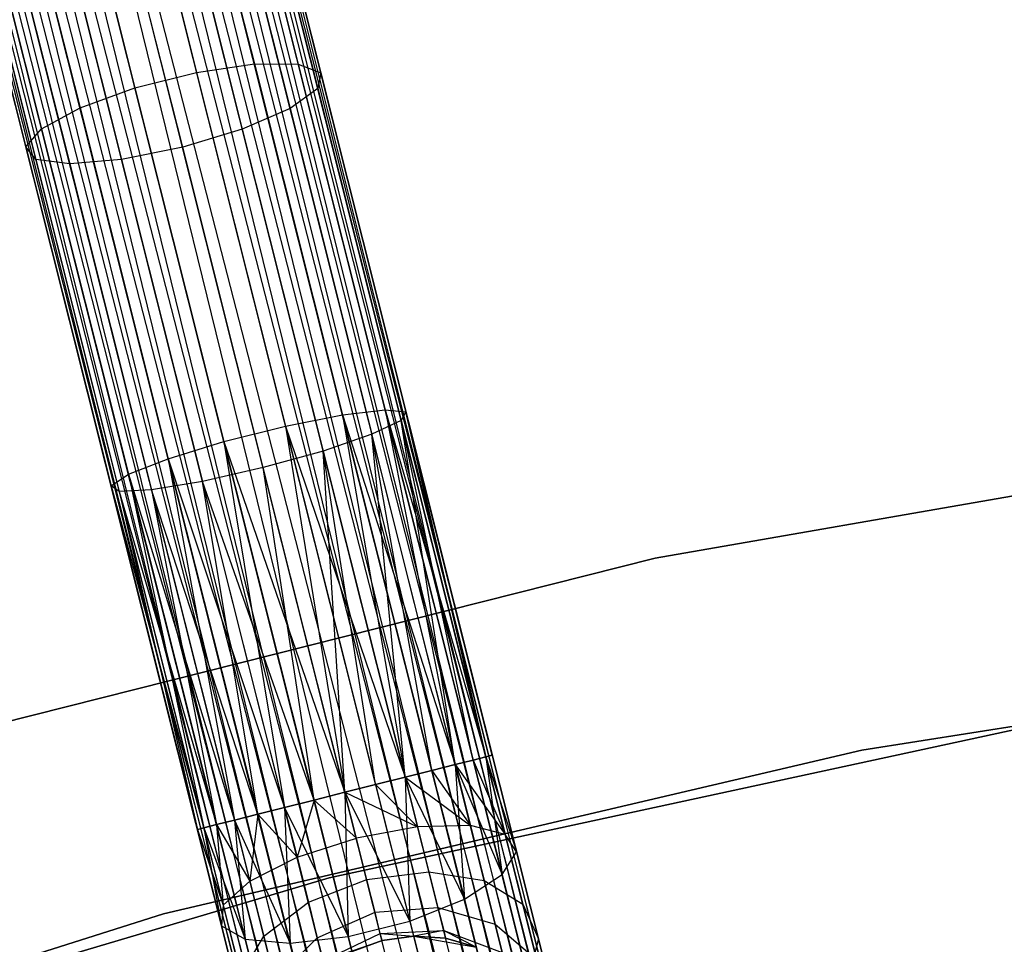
# Model space of a CAD drawing. Extents: x -102 to 102, y -101 to 102.
# Tile 244 of 256: x -17.36 to -10.92, y 59.58 to 65.62. Entities that reach past the tile are written whole.
import ezdxf

# ---------------------------------------------------------------- set-up
doc = ezdxf.new("R2010")
doc.units = 0
doc.header["$LTSCALE"] = 25.4
doc.layers.get('0').update_dxf_attribs({"linetype": 'CONTINUOUS'})

# ---------------------------------------------------------------- blocks, each defined once
blk = doc.blocks.new('NL2500011659_STL')
at = {"color": 0}
for p, q in [((-18.7062, 78.4448, -7.3955), (-9.5884, 42.1928, -7.6045)), ((-9.5884, 42.1928, -7.3955), (-18.7062, 78.4448, -7.3955)), ((-18.7062, 78.4448, -7.3955), (-9.5884, 42.1928, -7.6045)), ((-9.6306, 42.1822, -7.191), (-18.7062, 78.4448, -7.3955)), ((-9.6306, 42.1822, -7.191), (-18.7062, 78.4448, -7.3955)), ((-9.5884, 42.1928, -7.3955), (-18.7062, 78.4448, -7.3955)), ((-18.95, 78.3835, -8.1691), (-9.9829, 42.0936, -8.309)), ((-9.7131, 42.1615, -8), (-18.95, 78.3835, -8.1691)), ((-9.7131, 42.1615, -8), (-18.95, 78.3835, -8.1691)), ((-9.8322, 42.1315, -8.1691), (-18.95, 78.3835, -8.1691)), ((-9.8322, 42.1315, -8.1691), (-18.95, 78.3835, -8.1691)), ((-18.95, 78.3835, -8.1691), (-9.9829, 42.0936, -8.309)), ((-18.8308, 78.4134, -7), (-9.6306, 42.1822, -7.191)), ((-9.8322, 42.1315, -6.8309), (-18.8308, 78.4134, -7)), ((-9.8322, 42.1315, -6.8309), (-18.8308, 78.4134, -7)), ((-9.7131, 42.1615, -7), (-18.8308, 78.4134, -7)), ((-9.7131, 42.1615, -7), (-18.8308, 78.4134, -7)), ((-18.8308, 78.4134, -7), (-9.6306, 42.1822, -7.191)), ((-18.7483, 78.4342, -7.809), (-9.7131, 42.1615, -8)), ((-9.5884, 42.1928, -7.6045), (-18.7483, 78.4342, -7.809)), ((-9.5884, 42.1928, -7.6045), (-18.7483, 78.4342, -7.809)), ((-9.6306, 42.1822, -7.809), (-18.7483, 78.4342, -7.809)), ((-9.6306, 42.1822, -7.809), (-18.7483, 78.4342, -7.809)), ((-18.7483, 78.4342, -7.809), (-9.7131, 42.1615, -8)), ((-19.1006, 78.3456, -6.691), (-9.8322, 42.1315, -6.8309)), ((-10.1585, 42.0495, -6.5865), (-19.1006, 78.3456, -6.691)), ((-10.1585, 42.0495, -6.5865), (-19.1006, 78.3456, -6.691)), ((-9.9829, 42.0936, -6.691), (-19.1006, 78.3456, -6.691)), ((-9.9829, 42.0936, -6.691), (-19.1006, 78.3456, -6.691)), ((-19.1006, 78.3456, -6.691), (-9.8322, 42.1315, -6.8309)), ((-19.469, 78.2529, -6.5218), (-10.1585, 42.0495, -6.5865)), ((-10.3513, 42.001, -6.5218), (-19.469, 78.2529, -6.5218)), ((-10.3513, 42.001, -6.5218), (-19.469, 78.2529, -6.5218)), ((-19.469, 78.2529, -6.5218), (-10.1585, 42.0495, -6.5865)), ((-19.2762, 78.3014, -8.4135), (-10.3513, 42.001, -8.4782)), ((-9.9829, 42.0936, -8.309), (-19.2762, 78.3014, -8.4135)), ((-9.9829, 42.0936, -8.309), (-19.2762, 78.3014, -8.4135)), ((-10.1585, 42.0495, -8.4135), (-19.2762, 78.3014, -8.4135)), ((-10.1585, 42.0495, -8.4135), (-19.2762, 78.3014, -8.4135)), ((-19.2762, 78.3014, -8.4135), (-10.3513, 42.001, -8.4782)), ((-10.3513, 42.001, -8.4782), (-19.6707, 78.2022, -8.5)), ((-10.5529, 41.9502, -6.5), (-19.6707, 78.2022, -6.5)), ((-10.5529, 41.9502, -6.5), (-19.6707, 78.2022, -6.5)), ((-10.5529, 41.9502, -8.5), (-19.6707, 78.2022, -8.5)), ((-10.3513, 42.001, -8.4782), (-19.6707, 78.2022, -8.5)), ((-10.5529, 41.9502, -8.5), (-19.6707, 78.2022, -8.5)), ((-10.7546, 41.8995, -8.4782), (-19.6707, 78.2022, -8.5)), ((-10.7546, 41.8995, -8.4782), (-19.6707, 78.2022, -8.5)), ((-10.9474, 41.851, -6.5865), (-19.8723, 78.1515, -6.5218)), ((-10.9474, 41.851, -6.5865), (-19.8723, 78.1515, -6.5218)), ((-10.7546, 41.8995, -6.5218), (-19.8723, 78.1515, -6.5218)), ((-10.7546, 41.8995, -6.5218), (-19.8723, 78.1515, -6.5218)), ((-20.2407, 78.0588, -6.691), (-10.9474, 41.851, -6.5865)), ((-11.2736, 41.769, -6.8309), (-20.2407, 78.0588, -6.691)), ((-11.2736, 41.769, -6.8309), (-20.2407, 78.0588, -6.691)), ((-11.123, 41.8069, -6.691), (-20.2407, 78.0588, -6.691)), ((-11.123, 41.8069, -6.691), (-20.2407, 78.0588, -6.691)), ((-20.2407, 78.0588, -6.691), (-10.9474, 41.851, -6.5865)), ((-20.0651, 78.103, -8.4135), (-11.123, 41.8069, -8.309)), ((-10.7546, 41.8995, -8.4782), (-20.0651, 78.103, -8.4135)), ((-10.7546, 41.8995, -8.4782), (-20.0651, 78.103, -8.4135)), ((-10.9474, 41.851, -8.4135), (-20.0651, 78.103, -8.4135)), ((-10.9474, 41.851, -8.4135), (-20.0651, 78.103, -8.4135)), ((-20.0651, 78.103, -8.4135), (-11.123, 41.8069, -8.309)), ((-20.3914, 78.0209, -8.1691), (-11.3928, 41.739, -8)), ((-11.123, 41.8069, -8.309), (-20.3914, 78.0209, -8.1691)), ((-11.123, 41.8069, -8.309), (-20.3914, 78.0209, -8.1691)), ((-11.2736, 41.769, -8.1691), (-20.3914, 78.0209, -8.1691)), ((-11.2736, 41.769, -8.1691), (-20.3914, 78.0209, -8.1691)), ((-20.3914, 78.0209, -8.1691), (-11.3928, 41.739, -8)), ((-11.5174, 41.7077, -7.3955), (-20.6351, 77.9596, -7.3955)), ((-11.5174, 41.7077, -7.6045), (-20.6351, 77.9596, -7.3955)), ((-20.6351, 77.9596, -7.3955), (-11.4753, 41.7183, -7.191)), ((-11.5174, 41.7077, -7.6045), (-20.6351, 77.9596, -7.3955)), ((-11.5174, 41.7077, -7.3955), (-20.6351, 77.9596, -7.3955)), ((-20.6351, 77.9596, -7.3955), (-11.4753, 41.7183, -7.191)), ((-20.593, 77.9702, -7.809), (-11.5174, 41.7077, -7.6045)), ((-11.3928, 41.739, -8), (-20.593, 77.9702, -7.809)), ((-11.3928, 41.739, -8), (-20.593, 77.9702, -7.809)), ((-11.4753, 41.7183, -7.809), (-20.593, 77.9702, -7.809)), ((-11.4753, 41.7183, -7.809), (-20.593, 77.9702, -7.809)), ((-20.593, 77.9702, -7.809), (-11.5174, 41.7077, -7.6045)), ((-20.5105, 77.991, -7), (-11.2736, 41.769, -6.8309)), ((-11.4753, 41.7183, -7.191), (-20.5105, 77.991, -7)), ((-11.4753, 41.7183, -7.191), (-20.5105, 77.991, -7)), ((-11.3928, 41.739, -7), (-20.5105, 77.991, -7)), ((-11.3928, 41.739, -7), (-20.5105, 77.991, -7)), ((-20.5105, 77.991, -7), (-11.2736, 41.769, -6.8309)), ((-16.3892, 67.5649, -307.0731), (-15.8277, 65.3325, -307.7567)), ((-16.3892, 67.5649, -307.0731), (-15.8277, 65.3325, -307.7567)), ((-16.7716, 67.5279, -307.2322), (-16.2056, 65.2774, -307.9213)), ((-16.7716, 67.5279, -307.2322), (-16.2056, 65.2774, -307.9213)), ((-16.0938, 67.531, -306.7825), (-15.5406, 65.3318, -307.4558)), ((-16.0938, 67.531, -306.7825), (-15.5406, 65.3318, -307.4558)), ((-15.9364, 67.4322, -306.4105), (-15.3939, 65.2753, -307.0709)), ((-15.9364, 67.4322, -306.4105), (-15.3939, 65.2753, -307.0709)), ((-17.1749, 67.4265, -307.2322), (-16.6088, 65.176, -307.9213)), ((-17.1749, 67.4265, -307.2322), (-16.6088, 65.176, -307.9213)), ((-17.5293, 67.2782, -307.0731), (-16.9678, 65.0458, -307.7567)), ((-17.5293, 67.2782, -307.0731), (-16.9678, 65.0458, -307.7567)), ((-15.9443, 67.2854, -306.0215), (-15.413, 65.173, -306.6683)), ((-15.9443, 67.2854, -306.0215), (-15.413, 65.173, -306.6683)), ((-17.7735, 67.1086, -306.7825), (-17.2204, 64.9093, -307.4558)), ((-17.7735, 67.1086, -306.7825), (-17.2204, 64.9093, -307.4558)), ((-16.1161, 67.1161, -305.6828), (-15.5945, 65.0423, -306.3177)), ((-16.1161, 67.1161, -305.6828), (-15.5945, 65.0423, -306.3177)), ((-17.8654, 66.947, -306.4105), (-17.3229, 64.7902, -307.0709)), ((-17.8654, 66.947, -306.4105), (-17.3229, 64.7902, -307.0709)), ((-16.4221, 66.9536, -305.4529), (-15.9071, 64.906, -306.0798)), ((-16.4221, 66.9536, -305.4529), (-15.9071, 64.906, -306.0798)), ((-17.789, 66.8215, -306.0215), (-17.2577, 64.709, -306.6683)), ((-17.789, 66.8215, -306.0215), (-17.2577, 64.709, -306.6683)), ((-16.2968, 64.7876, -305.9957), (-16.8094, 66.8259, -305.3716)), ((-16.2968, 64.7876, -305.9957), (-16.8094, 66.8259, -305.3716)), ((-17.5575, 66.7536, -305.6828), (-17.0359, 64.6798, -306.3177)), ((-17.5575, 66.7536, -305.6828), (-17.0359, 64.6798, -306.3177)), ((-17.211, 66.7552, -305.4529), (-16.696, 64.7076, -306.0798)), ((-17.211, 66.7552, -305.4529), (-16.696, 64.7076, -306.0798)), ((-16.2056, 65.2774, -307.9213), (-15.8277, 65.3325, -307.7567)), ((-16.2056, 65.2774, -307.9213), (-15.8277, 65.3325, -307.7567)), ((-15.8277, 65.3325, -307.7567), (-15.2508, 63.0386, -308.1705)), ((-15.8277, 65.3325, -307.7567), (-15.2508, 63.0386, -308.1705)), ((-15.8277, 65.3325, -307.7567), (-15.5406, 65.3318, -307.4558)), ((-15.8277, 65.3325, -307.7567), (-15.5406, 65.3318, -307.4558)), ((-15.5406, 65.3318, -307.4558), (-14.9722, 63.0719, -307.8635)), ((-15.5406, 65.3318, -307.4558), (-14.9722, 63.0719, -307.8635)), ((-15.5406, 65.3318, -307.4558), (-15.3939, 65.2753, -307.0709)), ((-15.5406, 65.3318, -307.4558), (-15.3939, 65.2753, -307.0709)), ((-16.6088, 65.176, -307.9213), (-16.2056, 65.2774, -307.9213)), ((-16.6088, 65.176, -307.9213), (-16.2056, 65.2774, -307.9213)), ((-16.2056, 65.2774, -307.9213), (-15.6239, 62.9648, -308.3385)), ((-16.2056, 65.2774, -307.9213), (-15.6239, 62.9648, -308.3385)), ((-15.3939, 65.2753, -307.0709), (-15.413, 65.173, -306.6683)), ((-15.3939, 65.2753, -307.0709), (-15.413, 65.173, -306.6683)), ((-15.3939, 65.2753, -307.0709), (-14.8365, 63.0591, -307.4707)), ((-15.3939, 65.2753, -307.0709), (-14.8365, 63.0591, -307.4707)), ((-16.9678, 65.0458, -307.7567), (-16.6088, 65.176, -307.9213)), ((-16.9678, 65.0458, -307.7567), (-16.6088, 65.176, -307.9213)), ((-16.6088, 65.176, -307.9213), (-16.0272, 62.8634, -308.3385)), ((-16.6088, 65.176, -307.9213), (-16.0272, 62.8634, -308.3385)), ((-15.413, 65.173, -306.6683), (-15.5945, 65.0423, -306.3177)), ((-15.413, 65.173, -306.6683), (-15.5945, 65.0423, -306.3177)), ((-15.413, 65.173, -306.6683), (-14.8671, 63.0023, -307.0599)), ((-15.413, 65.173, -306.6683), (-14.8671, 63.0023, -307.0599)), ((-17.2204, 64.9093, -307.4558), (-16.9678, 65.0458, -307.7567)), ((-17.2204, 64.9093, -307.4558), (-16.9678, 65.0458, -307.7567)), ((-16.9678, 65.0458, -307.7567), (-16.3908, 62.7519, -308.1705)), ((-16.9678, 65.0458, -307.7567), (-16.3908, 62.7519, -308.1705)), ((-15.5945, 65.0423, -306.3177), (-15.9071, 64.906, -306.0798)), ((-15.5945, 65.0423, -306.3177), (-15.9071, 64.906, -306.0798)), ((-15.5945, 65.0423, -306.3177), (-15.0586, 62.9113, -306.7021)), ((-15.5945, 65.0423, -306.3177), (-15.0586, 62.9113, -306.7021)), ((-17.3229, 64.7902, -307.0709), (-17.2204, 64.9093, -307.4558)), ((-17.3229, 64.7902, -307.0709), (-17.2204, 64.9093, -307.4558)), ((-17.2204, 64.9093, -307.4558), (-16.652, 62.6495, -307.8635)), ((-17.2204, 64.9093, -307.4558), (-16.652, 62.6495, -307.8635)), ((-15.9071, 64.906, -306.0798), (-16.2968, 64.7876, -305.9957)), ((-15.9071, 64.906, -306.0798), (-16.2968, 64.7876, -305.9957)), ((-15.9071, 64.906, -306.0798), (-15.3779, 62.802, -306.4594)), ((-15.9071, 64.906, -306.0798), (-15.3779, 62.802, -306.4594)), ((-17.2577, 64.709, -306.6683), (-17.3229, 64.7902, -307.0709)), ((-17.3229, 64.7902, -307.0709), (-16.7655, 62.5739, -307.4707)), ((-17.3229, 64.7902, -307.0709), (-16.7655, 62.5739, -307.4707)), ((-17.2577, 64.709, -306.6683), (-17.3229, 64.7902, -307.0709)), ((-16.2968, 64.7876, -305.9957), (-16.696, 64.7076, -306.0798)), ((-16.2968, 64.7876, -305.9957), (-16.696, 64.7076, -306.0798)), ((-15.77, 62.6931, -306.3735), (-16.2968, 64.7876, -305.9957)), ((-15.77, 62.6931, -306.3735), (-16.2968, 64.7876, -305.9957)), ((-17.0359, 64.6798, -306.3177), (-17.2577, 64.709, -306.6683)), ((-17.2577, 64.709, -306.6683), (-16.7117, 62.5383, -307.0599)), ((-17.2577, 64.709, -306.6683), (-16.7117, 62.5383, -307.0599)), ((-17.0359, 64.6798, -306.3177), (-17.2577, 64.709, -306.6683)), ((-16.696, 64.7076, -306.0798), (-17.0359, 64.6798, -306.3177)), ((-16.696, 64.7076, -306.0798), (-17.0359, 64.6798, -306.3177)), ((-17.0359, 64.6798, -306.3177), (-16.5, 62.5488, -306.7021)), ((-17.0359, 64.6798, -306.3177), (-16.5, 62.5488, -306.7021)), ((-16.696, 64.7076, -306.0798), (-16.1669, 62.6036, -306.4594)), ((-16.696, 64.7076, -306.0798), (-16.1669, 62.6036, -306.4594)), ((-15.2508, 63.0386, -308.1705), (-14.9722, 63.0719, -307.8635)), ((-15.2508, 63.0386, -308.1705), (-14.9722, 63.0719, -307.8635)), ((-14.9722, 63.0719, -307.8635), (-14.5154, 60.7516, -308.1691)), ((-14.9722, 63.0719, -307.8635), (-14.5154, 60.7516, -308.1691)), ((-14.9722, 63.0719, -307.8635), (-14.3962, 60.7816, -308)), ((-14.9722, 63.0719, -307.8635), (-14.3962, 60.7816, -308)), ((-14.9722, 63.0719, -307.8635), (-14.3137, 60.8023, -307.809)), ((-14.9722, 63.0719, -307.8635), (-14.3137, 60.8023, -307.809)), ((-14.9722, 63.0719, -307.8635), (-14.8365, 63.0591, -307.4707)), ((-14.9722, 63.0719, -307.8635), (-14.8365, 63.0591, -307.4707)), ((-14.8365, 63.0591, -307.4707), (-14.8671, 63.0023, -307.0599)), ((-14.8365, 63.0591, -307.4707), (-14.8671, 63.0023, -307.0599)), ((-14.8365, 63.0591, -307.4707), (-14.3137, 60.8023, -307.809)), ((-14.8365, 63.0591, -307.4707), (-14.3137, 60.8023, -307.809)), ((-14.8365, 63.0591, -307.4707), (-14.2716, 60.8129, -307.6045)), ((-14.3137, 60.8023, -307.191), (-14.8365, 63.0591, -307.4707)), ((-14.3137, 60.8023, -307.191), (-14.8365, 63.0591, -307.4707)), ((-14.2716, 60.8129, -307.3955), (-14.8365, 63.0591, -307.4707)), ((-14.2716, 60.8129, -307.3955), (-14.8365, 63.0591, -307.4707)), ((-14.8365, 63.0591, -307.4707), (-14.2716, 60.8129, -307.6045)), ((-15.6239, 62.9648, -308.3385), (-15.2508, 63.0386, -308.1705)), ((-15.6239, 62.9648, -308.3385), (-15.2508, 63.0386, -308.1705)), ((-15.2508, 63.0386, -308.1705), (-14.8416, 60.6696, -308.4135)), ((-15.2508, 63.0386, -308.1705), (-14.8416, 60.6696, -308.4135)), ((-15.2508, 63.0386, -308.1705), (-14.666, 60.7137, -308.309)), ((-15.2508, 63.0386, -308.1705), (-14.666, 60.7137, -308.309)), ((-15.2508, 63.0386, -308.1705), (-14.5154, 60.7516, -308.1691)), ((-15.2508, 63.0386, -308.1705), (-14.5154, 60.7516, -308.1691)), ((-14.8671, 63.0023, -307.0599), (-15.0586, 62.9113, -306.7021)), ((-14.8671, 63.0023, -307.0599), (-15.0586, 62.9113, -306.7021)), ((-14.8671, 63.0023, -307.0599), (-14.3137, 60.8023, -307.191)), ((-14.5154, 60.7516, -306.8309), (-14.8671, 63.0023, -307.0599)), ((-14.5154, 60.7516, -306.8309), (-14.8671, 63.0023, -307.0599)), ((-14.3962, 60.7816, -307), (-14.8671, 63.0023, -307.0599)), ((-14.3962, 60.7816, -307), (-14.8671, 63.0023, -307.0599)), ((-14.8671, 63.0023, -307.0599), (-14.3137, 60.8023, -307.191)), ((-16.0272, 62.8634, -308.3385), (-15.6239, 62.9648, -308.3385)), ((-16.0272, 62.8634, -308.3385), (-15.6239, 62.9648, -308.3385)), ((-15.6239, 62.9648, -308.3385), (-15.2361, 60.5704, -308.5)), ((-15.6239, 62.9648, -308.3385), (-15.2361, 60.5704, -308.5)), ((-15.6239, 62.9648, -308.3385), (-15.0344, 60.6211, -308.4781)), ((-15.6239, 62.9648, -308.3385), (-15.0344, 60.6211, -308.4781)), ((-15.6239, 62.9648, -308.3385), (-14.8416, 60.6696, -308.4135)), ((-15.6239, 62.9648, -308.3385), (-14.8416, 60.6696, -308.4135)), ((-16.3908, 62.7519, -308.1705), (-16.0272, 62.8634, -308.3385)), ((-16.3908, 62.7519, -308.1705), (-16.0272, 62.8634, -308.3385)), ((-16.0272, 62.8634, -308.3385), (-15.6305, 60.4711, -308.4135)), ((-16.0272, 62.8634, -308.3385), (-15.6305, 60.4711, -308.4135)), ((-16.0272, 62.8634, -308.3385), (-15.4377, 60.5196, -308.4781)), ((-16.0272, 62.8634, -308.3385), (-15.4377, 60.5196, -308.4781)), ((-16.0272, 62.8634, -308.3385), (-15.2361, 60.5704, -308.5)), ((-16.0272, 62.8634, -308.3385), (-15.2361, 60.5704, -308.5)), ((-15.0586, 62.9113, -306.7021), (-15.3779, 62.802, -306.4594)), ((-15.0586, 62.9113, -306.7021), (-15.3779, 62.802, -306.4594)), ((-14.8416, 60.6696, -306.5865), (-15.0586, 62.9113, -306.7021)), ((-14.666, 60.7137, -306.691), (-15.0586, 62.9113, -306.7021)), ((-14.8416, 60.6696, -306.5865), (-15.0586, 62.9113, -306.7021)), ((-14.666, 60.7137, -306.691), (-15.0586, 62.9113, -306.7021)), ((-14.5154, 60.7516, -306.8309), (-15.0586, 62.9113, -306.7021)), ((-14.5154, 60.7516, -306.8309), (-15.0586, 62.9113, -306.7021)), ((-8.5286, 62.9165, -308.5), (-13.2069, 62.102, -308.5)), ((-13.2069, 62.102, -318), (-8.5286, 62.9165, -318)), ((-8.5286, 62.9165, -308.5), (-13.2069, 62.102, -308.5)), ((-13.2069, 62.102, -318), (-8.5286, 62.9165, -318)), ((-15.3779, 62.802, -306.4594), (-15.77, 62.6931, -306.3735)), ((-15.3779, 62.802, -306.4594), (-15.77, 62.6931, -306.3735)), ((-15.3779, 62.802, -306.4594), (-14.8416, 60.6696, -306.5865)), ((-15.2361, 60.5704, -306.5), (-15.3779, 62.802, -306.4594)), ((-15.2361, 60.5704, -306.5), (-15.3779, 62.802, -306.4594)), ((-15.0344, 60.6211, -306.5219), (-15.3779, 62.802, -306.4594)), ((-15.0344, 60.6211, -306.5219), (-15.3779, 62.802, -306.4594)), ((-15.3779, 62.802, -306.4594), (-14.8416, 60.6696, -306.5865)), ((-16.652, 62.6495, -307.8635), (-16.3908, 62.7519, -308.1705)), ((-16.652, 62.6495, -307.8635), (-16.3908, 62.7519, -308.1705)), ((-16.3908, 62.7519, -308.1705), (-15.9568, 60.3891, -308.1691)), ((-16.3908, 62.7519, -308.1705), (-15.9568, 60.3891, -308.1691)), ((-16.3908, 62.7519, -308.1705), (-15.8061, 60.427, -308.309)), ((-16.3908, 62.7519, -308.1705), (-15.8061, 60.427, -308.309)), ((-16.3908, 62.7519, -308.1705), (-15.6305, 60.4711, -308.4135)), ((-16.3908, 62.7519, -308.1705), (-15.6305, 60.4711, -308.4135)), ((-15.77, 62.6931, -306.3735), (-16.1669, 62.6036, -306.4594)), ((-15.77, 62.6931, -306.3735), (-16.1669, 62.6036, -306.4594)), ((-15.4377, 60.5196, -306.5219), (-15.77, 62.6931, -306.3735)), ((-15.4377, 60.5196, -306.5219), (-15.77, 62.6931, -306.3735)), ((-15.2361, 60.5704, -306.5), (-15.77, 62.6931, -306.3735)), ((-15.2361, 60.5704, -306.5), (-15.77, 62.6931, -306.3735)), ((-16.7655, 62.5739, -307.4707), (-16.652, 62.6495, -307.8635)), ((-16.7655, 62.5739, -307.4707), (-16.652, 62.6495, -307.8635)), ((-16.652, 62.6495, -307.8635), (-16.1584, 60.3384, -307.809)), ((-16.652, 62.6495, -307.8635), (-16.1584, 60.3384, -307.809)), ((-16.652, 62.6495, -307.8635), (-16.0759, 60.3591, -308)), ((-16.652, 62.6495, -307.8635), (-16.0759, 60.3591, -308)), ((-16.652, 62.6495, -307.8635), (-15.9568, 60.3891, -308.1691)), ((-16.652, 62.6495, -307.8635), (-15.9568, 60.3891, -308.1691)), ((-16.1669, 62.6036, -306.4594), (-16.5, 62.5488, -306.7021)), ((-16.1669, 62.6036, -306.4594), (-16.5, 62.5488, -306.7021)), ((-15.8061, 60.427, -306.691), (-16.1669, 62.6036, -306.4594)), ((-15.6305, 60.4711, -306.5865), (-16.1669, 62.6036, -306.4594)), ((-15.8061, 60.427, -306.691), (-16.1669, 62.6036, -306.4594)), ((-15.6305, 60.4711, -306.5865), (-16.1669, 62.6036, -306.4594)), ((-15.4377, 60.5196, -306.5219), (-16.1669, 62.6036, -306.4594)), ((-15.4377, 60.5196, -306.5219), (-16.1669, 62.6036, -306.4594)), ((-16.7117, 62.5383, -307.0599), (-16.7655, 62.5739, -307.4707)), ((-16.7655, 62.5739, -307.4707), (-16.2006, 60.3278, -307.3955)), ((-16.7655, 62.5739, -307.4707), (-16.2006, 60.3278, -307.6045)), ((-16.7655, 62.5739, -307.4707), (-16.2006, 60.3278, -307.3955)), ((-16.7655, 62.5739, -307.4707), (-16.2006, 60.3278, -307.6045)), ((-16.7655, 62.5739, -307.4707), (-16.1584, 60.3384, -307.809)), ((-16.7655, 62.5739, -307.4707), (-16.1584, 60.3384, -307.809)), ((-16.7117, 62.5383, -307.0599), (-16.7655, 62.5739, -307.4707)), ((-16.5, 62.5488, -306.7021), (-16.7117, 62.5383, -307.0599)), ((-16.5, 62.5488, -306.7021), (-16.7117, 62.5383, -307.0599)), ((-16.7117, 62.5383, -307.0599), (-16.0759, 60.3591, -307)), ((-16.7117, 62.5383, -307.0599), (-16.0759, 60.3591, -307)), ((-16.7117, 62.5383, -307.0599), (-16.1584, 60.3384, -307.191)), ((-16.7117, 62.5383, -307.0599), (-16.1584, 60.3384, -307.191)), ((-16.7117, 62.5383, -307.0599), (-16.2006, 60.3278, -307.3955)), ((-16.7117, 62.5383, -307.0599), (-16.2006, 60.3278, -307.3955)), ((-16.5, 62.5488, -306.7021), (-15.9568, 60.3891, -306.8309)), ((-15.8061, 60.427, -306.691), (-16.5, 62.5488, -306.7021)), ((-15.8061, 60.427, -306.691), (-16.5, 62.5488, -306.7021)), ((-16.5, 62.5488, -306.7021), (-15.9568, 60.3891, -306.8309)), ((-16.5, 62.5488, -306.7021), (-16.0759, 60.3591, -307)), ((-16.5, 62.5488, -306.7021), (-16.0759, 60.3591, -307)), ((-13.2069, 62.102, -308.5), (-17.8113, 60.9402, -308.5)), ((-17.8113, 60.9402, -318), (-13.2069, 62.102, -318)), ((-13.2069, 62.102, -308.5), (-17.8113, 60.9402, -308.5)), ((-17.8113, 60.9402, -318), (-13.2069, 62.102, -318)), ((-13.2069, 62.102, -308.5), (-13.2069, 62.102, -318)), ((-13.2069, 62.102, -308.5), (-13.2069, 62.102, -318)), ((-11.8544, 60.847, -308.5), (-7.2181, 61.5705, -308.5)), ((-7.2181, 61.5705, -318), (-11.8544, 60.847, -318)), ((-7.2181, 61.5705, -318), (-11.8544, 60.847, -318)), ((-11.8544, 60.847, -308.5), (-7.2181, 61.5705, -308.5)), ((-10.81, 60.9907, -316), (-15.3381, 60.0112, -316)), ((-15.3381, 60.0112, -315), (-10.81, 60.9907, -315)), ((-10.81, 60.9907, -316), (-15.3381, 60.0112, -316)), ((-15.3381, 60.0112, -315), (-10.81, 60.9907, -315)), ((-16.4226, 59.7751, -308.5), (-11.8544, 60.847, -308.5)), ((-11.8544, 60.847, -318), (-16.4226, 59.7751, -318)), ((-11.8544, 60.847, -318), (-16.4226, 59.7751, -318)), ((-16.4226, 59.7751, -308.5), (-11.8544, 60.847, -308.5)), ((-14.3137, 60.8023, -307.809), (-14.3962, 60.7816, -308)), ((-14.3962, 60.7816, -307), (-14.3137, 60.8023, -307.191)), ((-14.3137, 60.8023, -307.809), (-14.3962, 60.7816, -308)), ((-14.3962, 60.7816, -307), (-14.3137, 60.8023, -307.191)), ((-14.2716, 60.8129, -307.6045), (-14.3137, 60.8023, -307.809)), ((-14.3137, 60.8023, -307.191), (-14.2716, 60.8129, -307.3955)), ((-14.2716, 60.8129, -307.6045), (-14.3137, 60.8023, -307.809)), ((-14.3137, 60.8023, -307.191), (-14.2716, 60.8129, -307.3955)), ((-14.3137, 60.8023, -307.809), (-14.1863, 60.2956, -307.8918)), ((-14.3137, 60.8023, -307.809), (-14.1863, 60.2956, -307.8918)), ((-14.3137, 60.8023, -307.809), (-14.113, 60.1822, -307.4985)), ((-14.3137, 60.8023, -307.809), (-14.113, 60.1822, -307.4985)), ((-14.3137, 60.8023, -307.191), (-14.113, 60.1822, -307.4985)), ((-14.3137, 60.8023, -307.191), (-14.113, 60.1822, -307.4985)), ((-14.3137, 60.8023, -307.191), (-14.2078, 60.0324, -307.1223)), ((-14.3137, 60.8023, -307.191), (-14.2078, 60.0324, -307.1223)), ((-14.2716, 60.8129, -307.3955), (-14.113, 60.1822, -307.4985)), ((-14.2716, 60.8129, -307.6045), (-14.113, 60.1822, -307.4985)), ((-14.2716, 60.8129, -307.6045), (-14.113, 60.1822, -307.4985)), ((-14.2716, 60.8129, -307.3955), (-14.113, 60.1822, -307.4985)), ((-11.8544, 60.847, -318), (-11.8544, 60.847, -308.5)), ((-11.8544, 60.847, -318), (-11.8544, 60.847, -308.5)), ((-14.5154, 60.7516, -308.1691), (-14.666, 60.7137, -308.309)), ((-14.666, 60.7137, -306.691), (-14.5154, 60.7516, -306.8309)), ((-14.5154, 60.7516, -308.1691), (-14.666, 60.7137, -308.309)), ((-14.666, 60.7137, -306.691), (-14.5154, 60.7516, -306.8309)), ((-14.3962, 60.7816, -308), (-14.5154, 60.7516, -308.1691)), ((-14.5154, 60.7516, -306.8309), (-14.3962, 60.7816, -307)), ((-14.3962, 60.7816, -308), (-14.5154, 60.7516, -308.1691)), ((-14.5154, 60.7516, -306.8309), (-14.3962, 60.7816, -307)), ((-14.5154, 60.7516, -308.1691), (-14.4151, 60.3528, -308.2343)), ((-14.5154, 60.7516, -308.1691), (-14.4151, 60.3528, -308.2343)), ((-14.5154, 60.7516, -308.1691), (-14.1863, 60.2956, -307.8918)), ((-14.5154, 60.7516, -308.1691), (-14.1863, 60.2956, -307.8918)), ((-14.5154, 60.7516, -306.8309), (-14.2078, 60.0324, -307.1223)), ((-14.5154, 60.7516, -306.8309), (-14.2078, 60.0324, -307.1223)), ((-14.5154, 60.7516, -306.8309), (-14.4543, 59.8719, -306.8285)), ((-14.5154, 60.7516, -306.8309), (-14.4543, 59.8719, -306.8285)), ((-14.3962, 60.7816, -308), (-14.1863, 60.2956, -307.8918)), ((-14.3962, 60.7816, -308), (-14.1863, 60.2956, -307.8918)), ((-14.3962, 60.7816, -307), (-14.2078, 60.0324, -307.1223)), ((-14.3962, 60.7816, -307), (-14.2078, 60.0324, -307.1223)), ((-14.8416, 60.6696, -308.4135), (-15.0344, 60.6211, -308.4781)), ((-15.0344, 60.6211, -306.5219), (-14.8416, 60.6696, -306.5865)), ((-14.8416, 60.6696, -308.4135), (-15.0344, 60.6211, -308.4781)), ((-15.0344, 60.6211, -306.5219), (-14.8416, 60.6696, -306.5865)), ((-14.666, 60.7137, -308.309), (-14.8416, 60.6696, -308.4135)), ((-14.8416, 60.6696, -306.5865), (-14.666, 60.7137, -306.691)), ((-14.666, 60.7137, -308.309), (-14.8416, 60.6696, -308.4135)), ((-14.8416, 60.6696, -306.5865), (-14.666, 60.7137, -306.691)), ((-14.8416, 60.6696, -308.4135), (-14.7597, 60.344, -308.4667)), ((-14.8416, 60.6696, -308.4135), (-14.7597, 60.344, -308.4667)), ((-14.8416, 60.6696, -308.4135), (-14.4151, 60.3528, -308.2343)), ((-14.8416, 60.6696, -308.4135), (-14.4151, 60.3528, -308.2343)), ((-14.8416, 60.6696, -306.5865), (-14.4543, 59.8719, -306.8285)), ((-14.8416, 60.6696, -306.5865), (-14.4543, 59.8719, -306.8285)), ((-14.8416, 60.6696, -306.5865), (-14.81, 59.7286, -306.6676)), ((-14.8416, 60.6696, -306.5865), (-14.81, 59.7286, -306.6676)), ((-14.666, 60.7137, -308.309), (-14.4151, 60.3528, -308.2343)), ((-14.666, 60.7137, -308.309), (-14.4151, 60.3528, -308.2343)), ((-14.666, 60.7137, -306.691), (-14.4543, 59.8719, -306.8285)), ((-14.666, 60.7137, -306.691), (-14.4543, 59.8719, -306.8285)), ((-15.0344, 60.6211, -308.4781), (-15.2361, 60.5704, -308.5)), ((-15.2361, 60.5704, -306.5), (-15.0344, 60.6211, -306.5219)), ((-15.0344, 60.6211, -308.4781), (-15.2361, 60.5704, -308.5)), ((-15.2361, 60.5704, -306.5), (-15.0344, 60.6211, -306.5219)), ((-15.0344, 60.6211, -308.4781), (-14.7597, 60.344, -308.4667)), ((-15.0344, 60.6211, -308.4781), (-14.7597, 60.344, -308.4667)), ((-15.0344, 60.6211, -306.5219), (-14.81, 59.7286, -306.6676)), ((-15.0344, 60.6211, -306.5219), (-14.81, 59.7286, -306.6676)), ((-15.2361, 60.5704, -308.5), (-15.4377, 60.5196, -308.4781)), ((-15.4377, 60.5196, -306.5219), (-15.2361, 60.5704, -306.5)), ((-15.4377, 60.5196, -306.5219), (-15.2361, 60.5704, -306.5)), ((-15.2361, 60.5704, -308.5), (-15.4377, 60.5196, -308.4781)), ((-15.1607, 60.2707, -308.549), (-15.2361, 60.5704, -308.5)), ((-15.2361, 60.5704, -308.5), (-14.7597, 60.344, -308.4667)), ((-15.2361, 60.5704, -308.5), (-14.7597, 60.344, -308.4667)), ((-15.2361, 60.5704, -306.5), (-14.81, 59.7286, -306.6676)), ((-15.2361, 60.5704, -306.5), (-14.81, 59.7286, -306.6676)), ((-15.2361, 60.5704, -306.5), (-15.2132, 59.6271, -306.6676)), ((-15.2361, 60.5704, -306.5), (-15.2132, 59.6271, -306.6676)), ((-15.1607, 60.2707, -308.549), (-15.2361, 60.5704, -308.5)), ((-15.4377, 60.5196, -308.4781), (-15.6305, 60.4711, -308.4135)), ((-15.6305, 60.4711, -306.5865), (-15.4377, 60.5196, -306.5219)), ((-15.6305, 60.4711, -306.5865), (-15.4377, 60.5196, -306.5219)), ((-15.4377, 60.5196, -308.4781), (-15.6305, 60.4711, -308.4135)), ((-15.4377, 60.5196, -308.4781), (-15.5486, 60.1455, -308.4667)), ((-15.4377, 60.5196, -308.4781), (-15.5486, 60.1455, -308.4667)), ((-15.4377, 60.5196, -306.5219), (-15.2132, 59.6271, -306.6676)), ((-15.4377, 60.5196, -306.5219), (-15.2132, 59.6271, -306.6676)), ((-15.4377, 60.5196, -308.4781), (-15.1607, 60.2707, -308.549)), ((-15.4377, 60.5196, -308.4781), (-15.1607, 60.2707, -308.549)), ((-15.9568, 60.3891, -306.8309), (-15.8061, 60.427, -306.691)), ((-15.8061, 60.427, -308.309), (-15.9568, 60.3891, -308.1691)), ((-15.9568, 60.3891, -306.8309), (-15.8061, 60.427, -306.691)), ((-15.8061, 60.427, -308.309), (-15.9568, 60.3891, -308.1691)), ((-15.8061, 60.427, -308.309), (-15.8565, 59.9902, -308.2343)), ((-15.8061, 60.427, -308.309), (-15.8565, 59.9902, -308.2343)), ((-15.6305, 60.4711, -308.4135), (-15.8061, 60.427, -308.309)), ((-15.8061, 60.427, -306.691), (-15.6305, 60.4711, -306.5865)), ((-15.8061, 60.427, -306.691), (-15.6305, 60.4711, -306.5865)), ((-15.6305, 60.4711, -308.4135), (-15.8061, 60.427, -308.309)), ((-15.8061, 60.427, -306.691), (-15.5944, 59.5852, -306.8285)), ((-15.8061, 60.427, -306.691), (-15.5944, 59.5852, -306.8285)), ((-15.8061, 60.427, -308.309), (-15.5486, 60.1455, -308.4667)), ((-15.8061, 60.427, -308.309), (-15.5486, 60.1455, -308.4667)), ((-15.6305, 60.4711, -306.5865), (-15.2132, 59.6271, -306.6676)), ((-15.6305, 60.4711, -306.5865), (-15.2132, 59.6271, -306.6676)), ((-15.6305, 60.4711, -306.5865), (-15.5944, 59.5852, -306.8285)), ((-15.6305, 60.4711, -306.5865), (-15.5944, 59.5852, -306.8285)), ((-15.6305, 60.4711, -308.4135), (-15.5486, 60.1455, -308.4667)), ((-15.6305, 60.4711, -308.4135), (-15.5486, 60.1455, -308.4667)), ((-16.1584, 60.3384, -307.191), (-16.0759, 60.3591, -307)), ((-16.0759, 60.3591, -308), (-16.1584, 60.3384, -307.809)), ((-16.1584, 60.3384, -307.191), (-16.0759, 60.3591, -307)), ((-16.0759, 60.3591, -308), (-16.1584, 60.3384, -307.809)), ((-16.0759, 60.3591, -307), (-15.9568, 60.3891, -306.8309)), ((-15.9568, 60.3891, -308.1691), (-16.0759, 60.3591, -308)), ((-16.0759, 60.3591, -307), (-15.9568, 60.3891, -306.8309)), ((-15.9568, 60.3891, -308.1691), (-16.0759, 60.3591, -308)), ((-16.0759, 60.3591, -307), (-15.8875, 59.6099, -307.1223)), ((-16.0759, 60.3591, -307), (-15.8875, 59.6099, -307.1223)), ((-16.0759, 60.3591, -308), (-16.0309, 59.8316, -307.8918)), ((-16.0759, 60.3591, -308), (-16.0309, 59.8316, -307.8918)), ((-16.0759, 60.3591, -308), (-15.8565, 59.9902, -308.2343)), ((-16.0759, 60.3591, -308), (-15.8565, 59.9902, -308.2343)), ((-15.9568, 60.3891, -306.8309), (-15.5944, 59.5852, -306.8285)), ((-15.9568, 60.3891, -306.8309), (-15.5944, 59.5852, -306.8285)), ((-15.9568, 60.3891, -306.8309), (-15.8875, 59.6099, -307.1223)), ((-15.9568, 60.3891, -306.8309), (-15.8875, 59.6099, -307.1223)), ((-15.9568, 60.3891, -308.1691), (-15.8565, 59.9902, -308.2343)), ((-15.9568, 60.3891, -308.1691), (-15.8565, 59.9902, -308.2343)), ((-14.4151, 60.3528, -308.2343), (-14.7597, 60.344, -308.4667)), ((-14.4151, 60.3528, -308.2343), (-14.7597, 60.344, -308.4667)), ((-14.1863, 60.2956, -307.8918), (-14.4151, 60.3528, -308.2343)), ((-14.4151, 60.3528, -308.2343), (-14.3246, 59.993, -308.4233)), ((-14.4151, 60.3528, -308.2343), (-14.3246, 59.993, -308.4233)), ((-14.1863, 60.2956, -307.8918), (-14.4151, 60.3528, -308.2343)), ((-16.2006, 60.3278, -307.3955), (-16.1584, 60.3384, -307.191)), ((-16.1584, 60.3384, -307.809), (-16.2006, 60.3278, -307.6045)), ((-16.2006, 60.3278, -307.3955), (-16.1584, 60.3384, -307.191)), ((-16.1584, 60.3384, -307.809), (-16.2006, 60.3278, -307.6045)), ((-16.2006, 60.3278, -307.6045), (-16.0419, 59.6971, -307.4985)), ((-16.2006, 60.3278, -307.3955), (-16.0419, 59.6971, -307.4985)), ((-16.2006, 60.3278, -307.3955), (-16.0419, 59.6971, -307.4985)), ((-16.2006, 60.3278, -307.6045), (-16.0419, 59.6971, -307.4985)), ((-16.2006, 60.3278, -307.6045), (-16.0309, 59.8316, -307.8918)), ((-16.2006, 60.3278, -307.6045), (-16.0309, 59.8316, -307.8918)), ((-16.1584, 60.3384, -307.191), (-15.8875, 59.6099, -307.1223)), ((-16.1584, 60.3384, -307.191), (-15.8875, 59.6099, -307.1223)), ((-16.1584, 60.3384, -307.191), (-16.0419, 59.6971, -307.4985)), ((-16.1584, 60.3384, -307.191), (-16.0419, 59.6971, -307.4985)), ((-16.1584, 60.3384, -307.809), (-16.0309, 59.8316, -307.8918)), ((-16.1584, 60.3384, -307.809), (-16.0309, 59.8316, -307.8918)), ((-14.7597, 60.344, -308.4667), (-15.1607, 60.2707, -308.549)), ((-14.7597, 60.344, -308.4667), (-15.1607, 60.2707, -308.549)), ((-14.7597, 60.344, -308.4667), (-14.6859, 60.0502, -308.621)), ((-14.7597, 60.344, -308.4667), (-14.6859, 60.0502, -308.621)), ((-14.113, 60.1822, -307.4985), (-14.1863, 60.2956, -307.8918)), ((-14.1863, 60.2956, -307.8918), (-14.0713, 59.8384, -308.132)), ((-14.1863, 60.2956, -307.8918), (-14.0713, 59.8384, -308.132)), ((-14.113, 60.1822, -307.4985), (-14.1863, 60.2956, -307.8918)), ((-15.5486, 60.1455, -308.4667), (-15.1607, 60.2707, -308.549)), ((-15.5486, 60.1455, -308.4667), (-15.1607, 60.2707, -308.549)), ((-15.0927, 60.0003, -308.691), (-15.1607, 60.2707, -308.549)), ((-15.0927, 60.0003, -308.691), (-15.1607, 60.2707, -308.549)), ((-14.2078, 60.0324, -307.1223), (-14.113, 60.1822, -307.4985)), ((-14.2078, 60.0324, -307.1223), (-14.113, 60.1822, -307.4985)), ((-14.113, 60.1822, -307.4985), (-13.9699, 59.6133, -307.7974)), ((-14.113, 60.1822, -307.4985), (-13.9699, 59.6133, -307.7974)), ((-15.8565, 59.9902, -308.2343), (-15.5486, 60.1455, -308.4667)), ((-15.8565, 59.9902, -308.2343), (-15.5486, 60.1455, -308.4667)), ((-15.5486, 60.1455, -308.4667), (-15.4748, 59.8518, -308.621)), ((-15.5486, 60.1455, -308.4667), (-15.4748, 59.8518, -308.621)), ((-15.0927, 60.0003, -308.691), (-14.6859, 60.0502, -308.621)), ((-15.0927, 60.0003, -308.691), (-14.6859, 60.0502, -308.621)), ((-14.6859, 60.0502, -308.621), (-14.6272, 59.8171, -308.8614)), ((-14.6859, 60.0502, -308.621), (-14.6272, 59.8171, -308.8614)), ((-14.6859, 60.0502, -308.621), (-14.3246, 59.993, -308.4233)), ((-14.6859, 60.0502, -308.621), (-14.3246, 59.993, -308.4233)), ((-14.4543, 59.8719, -306.8285), (-14.2078, 60.0324, -307.1223)), ((-14.4543, 59.8719, -306.8285), (-14.2078, 60.0324, -307.1223)), ((-14.2078, 60.0324, -307.1223), (-14.0378, 59.3565, -307.4774)), ((-14.2078, 60.0324, -307.1223), (-14.0378, 59.3565, -307.4774)), ((-15.3381, 60.0112, -316), (-19.7802, 58.696, -316)), ((-19.7802, 58.696, -315), (-15.3381, 60.0112, -315)), ((-15.3381, 60.0112, -316), (-19.7802, 58.696, -316)), ((-19.7802, 58.696, -315), (-15.3381, 60.0112, -315)), ((-15.8565, 59.9902, -308.2343), (-16.0309, 59.8316, -307.8918)), ((-15.8565, 59.9902, -308.2343), (-16.0309, 59.8316, -307.8918)), ((-15.8565, 59.9902, -308.2343), (-15.766, 59.6304, -308.4233)), ((-15.8565, 59.9902, -308.2343), (-15.766, 59.6304, -308.4233)), ((-15.4748, 59.8518, -308.621), (-15.0927, 60.0003, -308.691)), ((-15.4748, 59.8518, -308.621), (-15.0927, 60.0003, -308.691)), ((-15.3381, 60.0112, -316), (-15.3381, 60.0112, -315)), ((-15.3381, 60.0112, -316), (-15.3381, 60.0112, -315)), ((-15.0387, 59.7858, -308.9122), (-15.0927, 60.0003, -308.691)), ((-15.0387, 59.7858, -308.9122), (-15.0927, 60.0003, -308.691)), ((-14.3246, 59.993, -308.4233), (-14.2528, 59.7074, -308.7177)), ((-14.3246, 59.993, -308.4233), (-14.2528, 59.7074, -308.7177)), ((-14.3246, 59.993, -308.4233), (-14.0713, 59.8384, -308.132)), ((-14.3246, 59.993, -308.4233), (-14.0713, 59.8384, -308.132)), ((-16.0309, 59.8316, -307.8918), (-16.0419, 59.6971, -307.4985)), ((-16.0309, 59.8316, -307.8918), (-16.0419, 59.6971, -307.4985)), ((-16.0309, 59.8316, -307.8918), (-15.916, 59.3745, -308.132)), ((-16.0309, 59.8316, -307.8918), (-15.916, 59.3745, -308.132)), ((-15.766, 59.6304, -308.4233), (-15.4748, 59.8518, -308.621)), ((-15.766, 59.6304, -308.4233), (-15.4748, 59.8518, -308.621)), ((-15.4748, 59.8518, -308.621), (-15.4161, 59.6187, -308.8614)), ((-15.4748, 59.8518, -308.621), (-15.4161, 59.6187, -308.8614)), ((-14.81, 59.7286, -306.6676), (-14.4543, 59.8719, -306.8285)), ((-14.81, 59.7286, -306.6676), (-14.4543, 59.8719, -306.8285)), ((-14.4543, 59.8719, -306.8285), (-14.2633, 59.1125, -307.2274)), ((-14.4543, 59.8719, -306.8285), (-14.2633, 59.1125, -307.2274)), ((-14.0713, 59.8384, -308.132), (-13.9801, 59.4756, -308.5061)), ((-14.0713, 59.8384, -308.132), (-13.9801, 59.4756, -308.5061)), ((-14.0713, 59.8384, -308.132), (-13.9699, 59.6133, -307.7974)), ((-14.0713, 59.8384, -308.132), (-13.9699, 59.6133, -307.7974)), ((-20.8967, 58.3607, -308.5), (-16.4226, 59.7751, -308.5)), ((-16.4226, 59.7751, -318), (-20.8967, 58.3607, -318)), ((-16.4226, 59.7751, -318), (-20.8967, 58.3607, -318)), ((-20.8967, 58.3607, -308.5), (-16.4226, 59.7751, -308.5)), ((-16.4226, 59.7751, -318), (-16.4226, 59.7751, -308.5)), ((-16.4226, 59.7751, -318), (-16.4226, 59.7751, -308.5)), ((-15.4161, 59.6187, -308.8614), (-15.0387, 59.7858, -308.9122)), ((-15.4161, 59.6187, -308.8614), (-15.0387, 59.7858, -308.9122)), ((-15.0387, 59.7858, -308.9122), (-14.6272, 59.8171, -308.8614)), ((-15.0387, 59.7858, -308.9122), (-14.6272, 59.8171, -308.8614)), ((-15.0041, 59.648, -309.191), (-15.0387, 59.7858, -308.9122)), ((-15.0041, 59.648, -309.191), (-15.0387, 59.7858, -308.9122)), ((-14.6272, 59.8171, -308.8614), (-14.5896, 59.6675, -309.1643)), ((-14.6272, 59.8171, -308.8614), (-14.5896, 59.6675, -309.1643)), ((-14.6272, 59.8171, -308.8614), (-14.2528, 59.7074, -308.7177)), ((-14.6272, 59.8171, -308.8614), (-14.2528, 59.7074, -308.7177)), ((-15.2132, 59.6271, -306.6676), (-14.81, 59.7286, -306.6676)), ((-15.2132, 59.6271, -306.6676), (-14.81, 59.7286, -306.6676)), ((-14.81, 59.7286, -306.6676), (-14.6075, 58.9234, -307.0906)), ((-14.81, 59.7286, -306.6676), (-14.6075, 58.9234, -307.0906)), ((-14.2528, 59.7074, -308.7177), (-14.2066, 59.5241, -309.0887)), ((-14.2528, 59.7074, -308.7177), (-14.2066, 59.5241, -309.0887)), ((-14.2528, 59.7074, -308.7177), (-13.9801, 59.4756, -308.5061)), ((-14.2528, 59.7074, -308.7177), (-13.9801, 59.4756, -308.5061)), ((-16.0419, 59.6971, -307.4985), (-15.8875, 59.6099, -307.1223)), ((-16.0419, 59.6971, -307.4985), (-15.8875, 59.6099, -307.1223)), ((-16.0419, 59.6971, -307.4985), (-15.8988, 59.1281, -307.7974)), ((-16.0419, 59.6971, -307.4985), (-15.8988, 59.1281, -307.7974)), ((-15.3785, 59.4691, -309.1643), (-15.0041, 59.648, -309.191)), ((-15.3785, 59.4691, -309.1643), (-15.0041, 59.648, -309.191)), ((-15.0041, 59.648, -309.191), (-14.5896, 59.6675, -309.1643)), ((-15.0041, 59.648, -309.191), (-14.5896, 59.6675, -309.1643)), ((-14.9922, 59.6006, -309.5), (-15.0041, 59.648, -309.191)), ((-15.0041, 59.648, -309.191), (-14.7852, 59.6301, -309.5)), ((-15.0041, 59.648, -309.191), (-14.7852, 59.6301, -309.5)), ((-14.9922, 59.6006, -309.5), (-15.0041, 59.648, -309.191)), ((-14.5896, 59.6675, -309.1643), (-14.7852, 59.6301, -309.5)), ((-14.5896, 59.6675, -309.1643), (-14.7852, 59.6301, -309.5)), ((-14.5896, 59.6675, -309.1643), (-14.5766, 59.6159, -309.5)), ((-14.5896, 59.6675, -309.1643), (-14.5766, 59.6159, -309.5)), ((-14.5896, 59.6675, -309.1643), (-14.3755, 59.5587, -309.5)), ((-14.5896, 59.6675, -309.1643), (-14.3755, 59.5587, -309.5)), ((-14.5896, 59.6675, -309.1643), (-14.2066, 59.5241, -309.0887)), ((-14.5896, 59.6675, -309.1643), (-14.2066, 59.5241, -309.0887)), ((-15.916, 59.3745, -308.132), (-15.766, 59.6304, -308.4233)), ((-15.916, 59.3745, -308.132), (-15.766, 59.6304, -308.4233)), ((-15.8875, 59.6099, -307.1223), (-15.5944, 59.5852, -306.8285)), ((-15.8875, 59.6099, -307.1223), (-15.5944, 59.5852, -306.8285)), ((-15.8875, 59.6099, -307.1223), (-15.7175, 58.934, -307.4774)), ((-15.8875, 59.6099, -307.1223), (-15.7175, 58.934, -307.4774)), ((-15.766, 59.6304, -308.4233), (-15.6942, 59.3449, -308.7177)), ((-15.766, 59.6304, -308.4233), (-15.6942, 59.3449, -308.7177)), ((-15.6942, 59.3449, -308.7177), (-15.4161, 59.6187, -308.8614)), ((-15.6942, 59.3449, -308.7177), (-15.4161, 59.6187, -308.8614)), ((-15.5944, 59.5852, -306.8285), (-15.2132, 59.6271, -306.6676)), ((-15.5944, 59.5852, -306.8285), (-15.2132, 59.6271, -306.6676)), ((-15.5944, 59.5852, -306.8285), (-15.4034, 58.8257, -307.2274)), ((-15.5944, 59.5852, -306.8285), (-15.4034, 58.8257, -307.2274)), ((-15.4161, 59.6187, -308.8614), (-15.3785, 59.4691, -309.1643)), ((-15.4161, 59.6187, -308.8614), (-15.3785, 59.4691, -309.1643)), ((-15.3785, 59.4691, -309.1643), (-14.9922, 59.6006, -309.5)), ((-15.3785, 59.4691, -309.1643), (-14.9922, 59.6006, -309.5)), ((-15.2132, 59.6271, -306.6676), (-15.0107, 58.822, -307.0906)), ((-15.2132, 59.6271, -306.6676), (-15.0107, 58.822, -307.0906)), ((-15.1885, 59.5286, -314), (-14.9922, 59.6006, -314)), ((-14.9922, 59.6006, -309.5), (-15.1885, 59.5286, -309.5)), ((-14.9922, 59.6006, -309.5), (-15.1885, 59.5286, -309.5)), ((-15.1885, 59.5286, -314), (-14.9922, 59.6006, -314)), ((-14.9922, 59.6006, -314), (-14.7852, 59.6301, -314)), ((-14.7852, 59.6301, -309.5), (-14.9922, 59.6006, -309.5)), ((-14.7852, 59.6301, -309.5), (-14.9922, 59.6006, -309.5)), ((-14.9922, 59.6006, -314), (-14.7852, 59.6301, -314)), ((-14.9922, 59.6006, -309.5), (-14.9922, 59.6006, -314)), ((-14.9922, 59.6006, -309.5), (-14.9922, 59.6006, -314)), ((-14.7852, 59.6301, -314), (-14.3755, 59.5587, -314)), ((-14.5766, 59.6159, -309.5), (-14.7852, 59.6301, -309.5)), ((-14.7852, 59.6301, -314), (-14.5766, 59.6159, -309.5)), ((-14.7852, 59.6301, -314), (-14.3755, 59.5587, -314)), ((-14.7852, 59.6301, -309.5), (-14.7852, 59.6301, -314)), ((-14.7852, 59.6301, -309.5), (-14.7852, 59.6301, -314)), ((-14.5766, 59.6159, -309.5), (-14.7852, 59.6301, -309.5)), ((-14.7852, 59.6301, -314), (-14.5766, 59.6159, -309.5)), ((-14.3755, 59.5587, -309.5), (-14.5766, 59.6159, -309.5)), ((-14.5766, 59.6159, -309.5), (-14.3755, 59.5587, -314)), ((-14.5766, 59.6159, -309.5), (-14.3755, 59.5587, -314)), ((-14.3755, 59.5587, -309.5), (-14.5766, 59.6159, -309.5)), ((-13.9699, 59.6133, -307.7974), (-14.0378, 59.3565, -307.4774)), ((-13.9699, 59.6133, -307.7974), (-14.0378, 59.3565, -307.4774)), ((-13.9699, 59.6133, -307.7974), (-13.8563, 59.1618, -308.263)), ((-13.9699, 59.6133, -307.7974), (-13.8563, 59.1618, -308.263))]:
    blk.add_line(p, q, dxfattribs=at)

msp = doc.modelspace()

# ---------------------------------------------------------------- block references
at = {"color": 0}
msp.add_blockref('NL2500011659_STL', (0, 0), dxfattribs=at)

doc.saveas('drawing.dxf')
